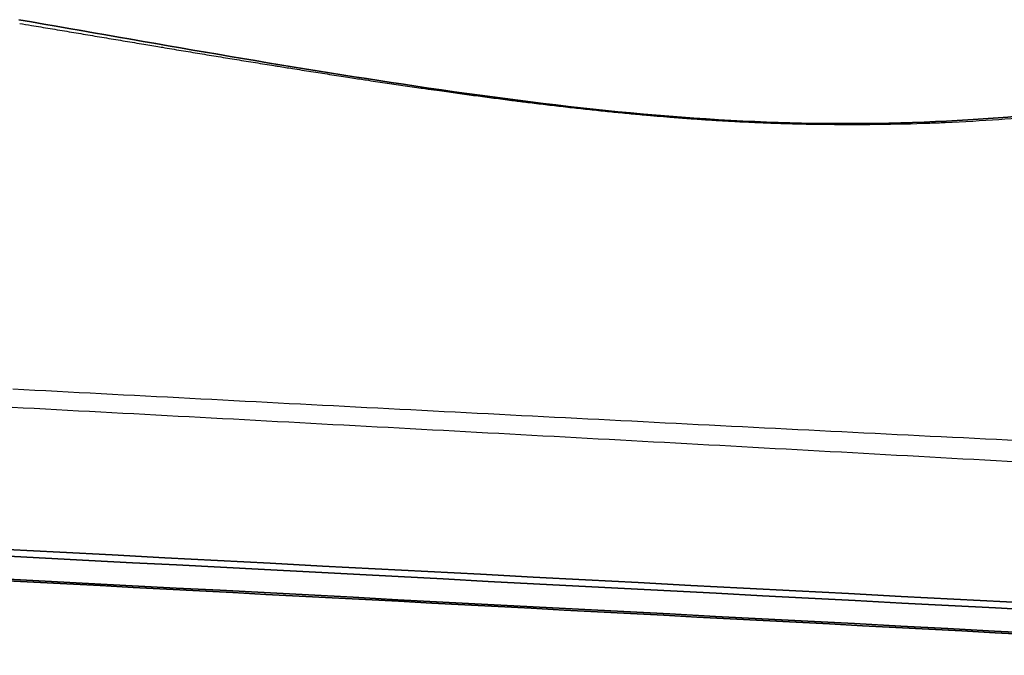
# Model space of a CAD drawing. Header units: millimetres. Extents: x 437 to 2596, y 423 to 1674.
# Tile 38 of 97: x 812 to 842, y 1630 to 1650. Entities that reach past the tile are written whole.
import ezdxf

# ---------------------------------------------------------------- set-up
doc = ezdxf.new("R2010")
doc.units = ezdxf.units.MM
doc.header["$LTSCALE"] = 5
doc.layers.add('0_CWD_4', color=7, linetype='Continuous', lineweight=25)
doc.layers.add('0_CWD_Line_035', color=7, linetype='Continuous', lineweight=35)

msp = doc.modelspace()

# ---------------------------------------------------------------- linework, layer by layer
at = {"layer": '0_CWD_4'}
for points, knots in [([(811.521, 1649.76), (811.642, 1649.74), (811.763, 1649.719), (811.884, 1649.699), (812.076, 1649.667), (812.269, 1649.635), (812.459, 1649.603), (812.652, 1649.57), (812.844, 1649.538), (813.034, 1649.506), (813.228, 1649.474), (813.42, 1649.441), (813.61, 1649.41), (813.804, 1649.377), (813.995, 1649.345), (814.183, 1649.313), (814.376, 1649.281), (814.566, 1649.249), (814.755, 1649.218), (814.949, 1649.185), (815.142, 1649.153), (815.329, 1649.121), (815.494, 1649.094), (815.655, 1649.067), (815.814, 1649.04), (815.843, 1649.036), (815.872, 1649.031), (815.9, 1649.026), (816.097, 1648.993), (816.288, 1648.961), (816.473, 1648.931), (816.669, 1648.898), (816.857, 1648.867), (817.043, 1648.837), (817.239, 1648.804), (817.43, 1648.773), (817.615, 1648.742), (817.811, 1648.71), (817.998, 1648.68), (818.182, 1648.65), (818.377, 1648.618), (818.568, 1648.587), (818.754, 1648.557), (818.95, 1648.525), (819.14, 1648.495), (819.323, 1648.465), (819.368, 1648.458), (819.411, 1648.451), (819.455, 1648.444), (819.603, 1648.421), (819.748, 1648.398), (819.89, 1648.375), (820.085, 1648.344), (820.275, 1648.314), (820.458, 1648.285), (820.654, 1648.254), (820.842, 1648.225), (821.024, 1648.197), (821.219, 1648.167), (821.408, 1648.137), (821.589, 1648.11), (821.752, 1648.085), (821.91, 1648.061), (822.064, 1648.037), (822.093, 1648.033), (822.123, 1648.028), (822.152, 1648.024), (822.347, 1647.995), (822.537, 1647.966), (822.719, 1647.939), (822.914, 1647.91), (823.099, 1647.883), (823.279, 1647.857), (823.472, 1647.829), (823.658, 1647.802), (823.839, 1647.776), (823.912, 1647.765), (823.984, 1647.755), (824.054, 1647.745), (824.172, 1647.728), (824.288, 1647.712), (824.401, 1647.696), (824.593, 1647.669), (824.778, 1647.643), (824.958, 1647.619), (825.149, 1647.592), (825.335, 1647.567), (825.515, 1647.543), (825.705, 1647.518), (825.887, 1647.494), (826.065, 1647.47), (826.255, 1647.446), (826.439, 1647.422), (826.619, 1647.399), (826.765, 1647.38), (826.909, 1647.362), (827.048, 1647.345), (827.089, 1647.34), (827.13, 1647.335), (827.17, 1647.33), (827.358, 1647.307), (827.538, 1647.285), (827.716, 1647.264), (827.903, 1647.242), (828.088, 1647.22), (828.265, 1647.2), (828.452, 1647.179), (828.631, 1647.159), (828.807, 1647.14), (828.993, 1647.119), (829.176, 1647.1), (829.349, 1647.082), (829.533, 1647.063), (829.708, 1647.045), (829.88, 1647.028), (830.062, 1647.01), (830.24, 1646.993), (830.413, 1646.977), (830.595, 1646.96), (830.771, 1646.945), (830.943, 1646.93), (830.989, 1646.926), (831.034, 1646.922), (831.079, 1646.918), (831.211, 1646.907), (831.342, 1646.896), (831.469, 1646.886), (831.648, 1646.871), (831.821, 1646.858), (831.989, 1646.846), (832.164, 1646.833), (832.333, 1646.821), (832.501, 1646.81), (832.675, 1646.798), (832.848, 1646.787), (833.015, 1646.777), (833.188, 1646.767), (833.357, 1646.758), (833.52, 1646.749), (833.648, 1646.743), (833.772, 1646.737), (833.895, 1646.731), (833.936, 1646.729), (833.976, 1646.727), (834.017, 1646.725), (834.185, 1646.718), (834.349, 1646.711), (834.509, 1646.705), (834.675, 1646.699), (834.835, 1646.694), (834.992, 1646.689), (835.155, 1646.684), (835.313, 1646.68), (835.469, 1646.677), (835.629, 1646.673), (835.788, 1646.67), (835.942, 1646.668), (835.985, 1646.667), (836.028, 1646.666), (836.07, 1646.666)], [0, 0, 0, 0, 0.003823, 0.003823, 0.003823, 0.009928, 0.009928, 0.009928, 0.016118, 0.016118, 0.016118, 0.022422, 0.022422, 0.022422, 0.02887, 0.02887, 0.02887, 0.035501, 0.035501, 0.035501, 0.042364, 0.042364, 0.042364, 0.048418, 0.048418, 0.048418, 0.049523, 0.049523, 0.049523, 0.057063, 0.057063, 0.057063, 0.065034, 0.065034, 0.065034, 0.073477, 0.073477, 0.073477, 0.082428, 0.082428, 0.082428, 0.091923, 0.091923, 0.091923, 0.101981, 0.101981, 0.101981, 0.104393, 0.104393, 0.104393, 0.112628, 0.112628, 0.112628, 0.123939, 0.123939, 0.123939, 0.135987, 0.135987, 0.135987, 0.148841, 0.148841, 0.148841, 0.160369, 0.160369, 0.160369, 0.162565, 0.162565, 0.162565, 0.177223, 0.177223, 0.177223, 0.192895, 0.192895, 0.192895, 0.209646, 0.209646, 0.209646, 0.216344, 0.216344, 0.216344, 0.227477, 0.227477, 0.227477, 0.246333, 0.246333, 0.246333, 0.266296, 0.266296, 0.266296, 0.287461, 0.287461, 0.287461, 0.309916, 0.309916, 0.309916, 0.328295, 0.328295, 0.328295, 0.333722, 0.333722, 0.333722, 0.358861, 0.358861, 0.358861, 0.385407, 0.385407, 0.385407, 0.413479, 0.413479, 0.413479, 0.443192, 0.443192, 0.443192, 0.47464, 0.47464, 0.47464, 0.507877, 0.507877, 0.507877, 0.54289, 0.54289, 0.54289, 0.552197, 0.552197, 0.552197, 0.579543, 0.579543, 0.579543, 0.617734, 0.617734, 0.617734, 0.657543, 0.657543, 0.657543, 0.699043, 0.699043, 0.699043, 0.742297, 0.742297, 0.742297, 0.776098, 0.776098, 0.776098, 0.787348, 0.787348, 0.787348, 0.834347, 0.834347, 0.834347, 0.883238, 0.883238, 0.883238, 0.933776, 0.933776, 0.933776, 0.985591, 0.985591, 0.985591, 1, 1, 1, 1]), ([(836.07, 1646.666), (837.275, 1646.649), (838.407, 1646.664), (839.442, 1646.702), (839.601, 1646.708), (839.758, 1646.714), (839.913, 1646.721), (841.075, 1646.772), (842.106, 1646.85), (843.015, 1646.937), (843.35, 1646.969), (843.666, 1647.003), (843.972, 1647.038), (844.495, 1647.099), (844.992, 1647.164), (845.476, 1647.237), (845.911, 1647.304), (846.343, 1647.376), (846.741, 1647.45), (847.043, 1647.507), (847.326, 1647.564), (847.582, 1647.622), (847.893, 1647.692), (848.161, 1647.763), (848.395, 1647.835), (848.606, 1647.9), (848.79, 1647.966), (848.951, 1648.032), (849.088, 1648.089), (849.209, 1648.146), (849.317, 1648.204), (849.475, 1648.288), (849.605, 1648.374), (849.713, 1648.461), (849.896, 1648.608), (850.018, 1648.758), (850.121, 1648.906)], [0, 0, 0, 0, 0.123814, 0.123814, 0.123814, 0.142857, 0.142857, 0.142857, 0.285714, 0.285714, 0.285714, 0.338419, 0.338419, 0.338419, 0.428571, 0.428571, 0.428571, 0.509676, 0.509676, 0.509676, 0.571429, 0.571429, 0.571429, 0.646439, 0.646439, 0.646439, 0.714286, 0.714286, 0.714286, 0.772195, 0.772195, 0.772195, 0.857143, 0.857143, 0.857143, 1, 1, 1, 1]), ([(854.704, 1636.33), (854.473, 1636.34), (854.021, 1636.36), (853.123, 1636.408), (851.539, 1636.485), (848.382, 1636.645), (843.864, 1636.868), (838.443, 1637.138), (831.211, 1637.501), (823.977, 1637.872), (816.739, 1638.249), (813.12, 1638.439), (811.309, 1638.534)], [0, 0, 0, 0, 0.015625, 0.03125, 0.0625, 0.125, 0.25, 0.375, 0.5, 0.75, 0.875, 1, 1, 1, 1]), ([(811.29, 1637.984), (813.1, 1637.887), (816.721, 1637.693), (823.959, 1637.304), (831.194, 1636.912), (838.427, 1636.514), (843.849, 1636.213), (848.366, 1635.959), (851.528, 1635.779), (853.109, 1635.69), (854.012, 1635.638), (854.463, 1635.615), (854.689, 1635.601)], [0, 0, 0, 0, 0.125, 0.25, 0.5, 0.625, 0.75, 0.875, 0.9375, 0.96875, 0.984375, 1, 1, 1, 1])]:
    msp.add_open_spline(points, degree=3, knots=knots, dxfattribs=at)
for points in [[(836.07, 1646.666), (835.999, 1646.683), (835.926, 1646.692), (835.852, 1646.693)], [(820.1, 1637.511), (820.1, 1637.511), (820.1, 1637.511), (820.1, 1637.511)]]:
    msp.add_open_spline(points, degree=3, dxfattribs=at)
at = {"layer": '0_CWD_Line_035'}
for points, knots in [([(811.499, 1649.874), (815.562, 1649.163), (819.647, 1648.431), (825.77, 1647.525), (827.865, 1647.248), (831.981, 1646.84), (834.009, 1646.722), (835.852, 1646.693)], [0.000469, 0.000469, 0.000469, 0.000469, 1.239023, 1.239023, 1.884159, 1.884159, 2.564301, 2.564301, 2.564301, 2.564301]), ([(835.852, 1646.693), (838.018, 1646.66), (839.957, 1646.737), (843.144, 1646.987), (844.434, 1647.164), (846.433, 1647.509), (847.051, 1647.685), (847.457, 1647.836), (847.504, 1647.865), (847.504, 1647.865)], [0, 0, 0, 0, 0.802616, 0.802616, 1.614848, 1.614848, 2.537902, 2.537902, 3.013655, 3.013655, 3.013655, 3.013655]), ([(854.646, 1631.128), (791.166, 1634.461), (741.155, 1637.086), (708.461, 1638.801), (706.358, 1638.911), (696.311, 1639.438), (688.367, 1639.855), (674.465, 1640.585), (668.508, 1640.898), (660.243, 1641.332), (657.998, 1641.449), (655.298, 1641.591), (654.845, 1641.615), (650.196, 1641.857), (646.753, 1642.012), (640.149, 1642.26), (637.3, 1642.35), (626.044, 1642.636), (617.32, 1642.7), (608.833, 1642.522)], [0.000014, 0.000014, 0.000014, 0.000014, 19.142117, 19.142117, 20.462502, 20.462502, 25.423218, 25.423218, 29.155368, 29.155368, 30.586188, 30.586188, 30.934208, 30.934208, 33.923852, 33.923852, 36.182175, 36.182175, 42.860717, 42.860717, 42.860717, 42.860717]), ([(854.615, 1630.421), (791.168, 1633.754), (741.18, 1636.378), (708.486, 1638.093), (706.384, 1638.203), (696.341, 1638.73), (688.4, 1639.147), (674.503, 1639.877), (668.548, 1640.189), (661.458, 1640.562), (660.34, 1640.62), (658.17, 1640.734), (657.123, 1640.789), (655.59, 1640.87), (655.099, 1640.896), (654.168, 1640.945), (653.683, 1640.97), (649.703, 1641.173), (645.852, 1641.344), (631.197, 1641.878), (619.838, 1642.047), (608.896, 1641.82)], [0.000004, 0.000004, 0.000004, 0.000004, 19.131721, 19.131721, 20.450758, 20.450758, 25.406164, 25.406164, 29.134072, 29.134072, 29.832257, 29.832257, 30.490788, 30.490788, 30.801009, 30.801009, 31.079764, 31.079764, 33.015238, 33.015238, 38.684826, 38.684826, 38.684826, 38.684826]), ([(654.563, 1641.833), (655.68, 1641.774), (657.017, 1641.704), (659.864, 1641.554), (661.189, 1641.484), (665.164, 1641.275), (667.815, 1641.136), (675.767, 1640.718), (681.069, 1640.44), (697.113, 1639.598), (707.767, 1639.039), (721.217, 1638.334), (724.248, 1638.175), (735.572, 1637.58), (743.422, 1637.169), (785.819, 1634.946), (820.289, 1633.135), (854.699, 1631.327)], [-19.891032, -19.891032, -19.891032, -19.891032, -19.454973, -19.454973, -19.075264, -19.075264, -18.315866, -18.315866, -16.797081, -16.797081, -13.720113, -13.720113, -12.82535, -12.82535, -10.376192, -10.376192, -0.000001, -0.000001, -0.000001, -0.000001]), ([(721.998, 1637.333), (733.276, 1636.742), (744.552, 1636.151), (767.074, 1634.969), (778.317, 1634.379), (811.284, 1632.648), (832.989, 1631.507), (854.655, 1630.368)], [-13.301294, -13.301294, -13.301294, -13.301294, -9.91298, -9.91298, -6.533143, -6.533143, -0.000004, -0.000004, -0.000004, -0.000004])]:
    msp.add_open_spline(points, degree=3, knots=knots, dxfattribs=at)
for points in [[(835.852, 1646.693), (835.852, 1646.693), (835.852, 1646.693), (835.852, 1646.693)], [(815.8, 1637.742), (815.8, 1637.742), (815.8, 1637.742), (815.8, 1637.742)], [(815.878, 1637.738), (815.878, 1637.738), (815.878, 1637.738), (815.878, 1637.738)], [(826.087, 1637.188), (826.087, 1637.188), (826.087, 1637.188), (826.087, 1637.188)]]:
    msp.add_open_spline(points, degree=3, dxfattribs=at)

doc.saveas('drawing.dxf')
